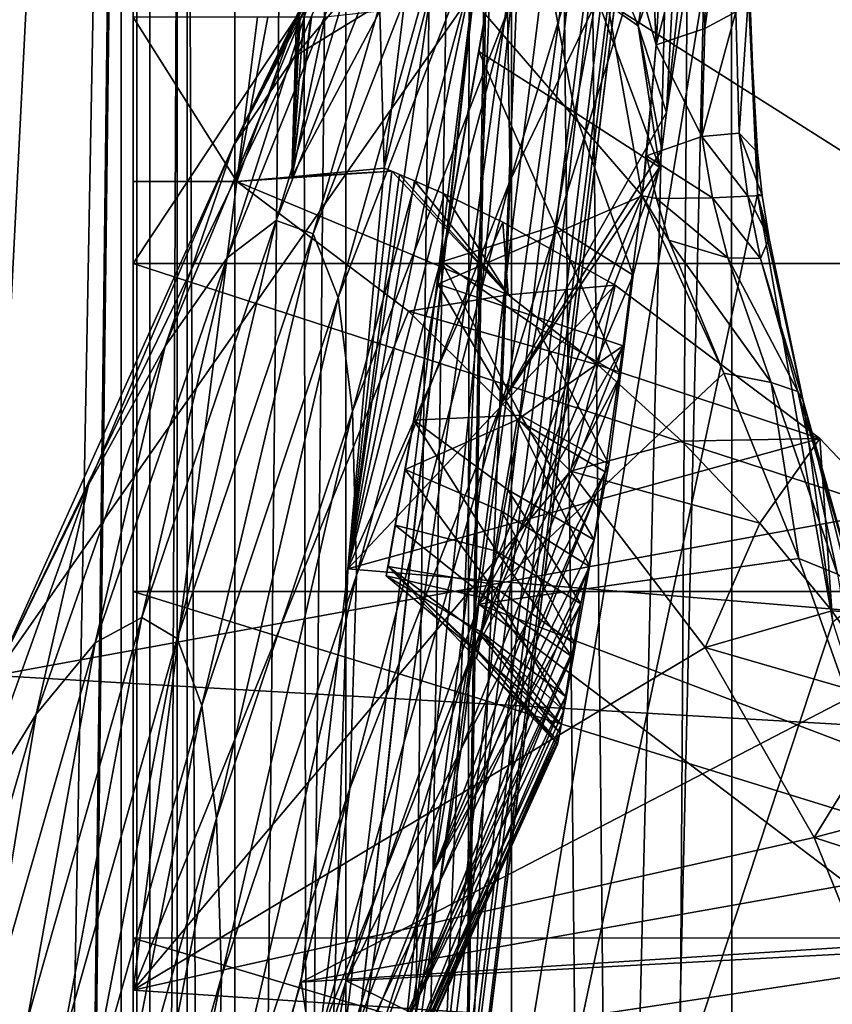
# Model space of a CAD drawing. Header units: metres. Extents: x 0 to 804, y -808 to 0.
# Tile 64 of 122: x 45 to 94, y -269 to -209. Entities that reach past the tile are written whole.
import ezdxf

# ---------------------------------------------------------------- set-up
doc = ezdxf.new("R2010")
doc.units = ezdxf.units.M

msp = doc.modelspace()

# ---------------------------------------------------------------- linework, layer by layer
at = {"layer": 'None'}
for points in [[(39.089863, -741.85022, 163.059998), (41.507324, -60.00708, 163.059998), (51.506599, -78.007202, 163.059998)], [(43.50724, -741.007568, 2063.060059), (51.507202, -88.189682, 2063.060059), (41.507324, -60.00708, 2063.060059)], [(43.50724, -741.007568, 163.059998), (39.089863, -741.85022, 163.059998), (51.506599, -78.007202, 163.059998)], [(43.50724, -741.007568, 163.059998), (51.506599, -78.007202, 163.059998), (51.506599, -731.007568, 163.059998)], [(51.505123, -358.106781, 192.135345), (51.505981, -382.757782, 189.286346), (51.506599, -78.007202, 163.059998)], [(51.506599, -78.007202, 163.059998), (51.505402, -333.866058, 196.842499), (51.505123, -358.106781, 192.135345)], [(51.506908, -310.210724, 203.288986), (51.505402, -333.866058, 196.842499), (51.506599, -78.007202, 163.059998)], [(51.505981, -382.757782, 189.286346), (51.506599, -407.620209, 188.338043), (51.506599, -78.007202, 163.059998)], [(51.506599, -78.007202, 163.059998), (51.506599, -407.620209, 188.338043), (51.506599, -731.007568, 163.059998)], [(51.506599, -169.329437, 227.450195), (51.508282, -265.193634, 221.058258), (51.506599, -78.007202, 163.059998)], [(51.506599, -78.007202, 163.059998), (51.508282, -265.193634, 221.058258), (51.508282, -287.269989, 211.371628)], [(51.508282, -287.269989, 211.371628), (51.506908, -310.210724, 203.288986), (51.506599, -78.007202, 163.059998)], [(51.507271, -731.007568, 2063.060059), (51.507202, -88.189682, 2063.060059), (43.50724, -741.007568, 2063.060059)], [(51.507271, -731.007568, 2063.060059), (51.507236, -417.552612, 2040.109741), (51.507202, -88.189682, 2063.060059)], [(51.507236, -417.552612, 2040.109741), (51.507233, -367.649658, 2038.852661), (51.507202, -88.189682, 2063.060059)], [(51.507202, -88.189682, 2063.060059), (51.507233, -367.649658, 2038.852661), (51.507225, -317.873322, 2035.084595)], [(51.507225, -317.873322, 2035.084595), (51.507221, -268.349792, 2028.815063), (51.507202, -88.189682, 2063.060059)], [(51.507221, -268.349792, 2028.815063), (51.50721, -156.134491, 2038.729858), (51.507202, -88.189682, 2063.060059)], [(66.893852, -243.169403, 1360.984985), (93.371384, -93.007881, 1378.281372), (66.995842, -242.591003, 1401.687378)], [(66.893852, -243.169403, 1360.984985), (67.437752, -240.084793, 1320.387573), (93.371384, -93.007881, 1378.281372)], [(93.371384, -93.007881, 1378.281372), (93.371384, -93.007866, 1378.69873), (66.995842, -242.591003, 1401.687378)], [(66.995842, -242.591003, 1401.687378), (93.371384, -93.007866, 1378.69873), (93.371368, -93.007942, 1378.838257)], [(93.371368, -93.007942, 1378.838257), (93.112366, -94.476799, 1432.741333), (66.995842, -242.591003, 1401.687378)], [(67.437752, -240.084793, 1320.387573), (93.134033, -94.353958, 1274.797363), (93.371384, -93.007881, 1378.281372)], [(93.112366, -94.476799, 1432.741333), (68.033157, -236.708069, 1441.944824), (66.995842, -242.591003, 1401.687378)], [(67.437752, -240.084793, 1320.387573), (68.56208, -233.708405, 1280.187622), (93.134033, -94.353958, 1274.797363)], [(70.018562, -225.448303, 1481.00415), (68.033157, -236.708069, 1441.944824), (93.112366, -94.476799, 1432.741333)], [(68.56208, -233.708405, 1280.187622), (70.258316, -224.088562, 1240.658447), (93.134033, -94.353958, 1274.797363)], [(92.341515, -98.848557, 1486.481934), (70.018562, -225.448303, 1481.00415), (93.112366, -94.476799, 1432.741333)], [(93.134033, -94.353958, 1274.797363), (70.258316, -224.088562, 1240.658447), (72.514275, -211.294418, 1202.068481)], [(93.134033, -94.353958, 1274.797363), (72.514275, -211.294418, 1202.068481), (92.424713, -98.376686, 1171.384888)], [(72.514275, -211.294418, 1202.068481), (74.989449, -197.256989, 1163.918213), (92.424713, -98.376686, 1171.384888)], [(72.912651, -209.03511, 1518.133545), (70.018562, -225.448303, 1481.00415), (92.341515, -98.848557, 1486.481934)], [(65.588158, -332.185455, 1606.41626), (88.442108, -193.731522, 1606.41626), (91.619003, -120.181267, 1606.41626)], [(65.588158, -332.185455, 1606.41626), (91.619003, -120.181267, 1606.41626), (65.589615, -332.173615, 1607.047974)], [(91.619003, -120.181267, 1606.41626), (91.638725, -120.020622, 1609.41626), (65.589615, -332.173615, 1607.047974)], [(65.589615, -332.173615, 1607.047974), (91.638725, -120.020622, 1609.41626), (65.802643, -330.438629, 1649.721802)], [(91.638725, -120.020622, 1609.41626), (89.9916, -133.435364, 1660.02124), (65.802643, -330.438629, 1649.721802)], [(65.802643, -330.438629, 1649.721802), (89.9916, -133.435364, 1660.02124), (66.240631, -326.871552, 1692.280273)], [(89.9916, -133.435364, 1660.02124), (88.020485, -149.486023, 1709.869995), (66.240631, -326.871552, 1692.280273)], [(66.240631, -326.871552, 1692.280273), (88.020485, -149.486023, 1709.869995), (66.87394, -321.490814, 1734.645386)], [(88.020485, -149.486023, 1709.869995), (85.449883, -167.974457, 1758.817749), (66.87394, -321.490814, 1734.645386)], [(51.50721, -156.134491, 2038.729858), (51.507221, -268.349792, 2028.815063), (51.507214, -183.281509, 2030.862671)], [(76.656853, -187.800674, 1552.650757), (81.177628, -162.162094, 1583.934082), (83.298943, -210.89856, 1524.911987)], [(83.298943, -210.89856, 1524.911987), (81.177628, -162.162094, 1583.934082), (83.861374, -200.800522, 1540.960815)], [(66.87394, -321.490814, 1734.645386), (85.449883, -167.974457, 1758.817749), (67.091286, -314.305573, 1776.745361)], [(85.449883, -167.974457, 1758.817749), (83.794205, -176.746902, 1783.432007), (67.091286, -314.305573, 1776.745361)], [(51.508282, -265.193634, 221.058258), (51.506599, -169.329437, 227.450195), (51.507271, -244.126831, 232.317459)], [(51.506599, -169.329437, 227.450195), (51.506599, -200.155106, 236.88147), (51.507271, -244.126831, 232.317459)], [(98.782684, -196.598618, 446.695862), (92.660332, -175.968719, 506.736481), (135.271118, -211.30545, 537.415222)], [(135.271118, -211.30545, 537.415222), (92.660332, -175.968719, 506.736481), (143.100128, -195.272568, 628.134583)], [(67.091286, -314.305573, 1776.745361), (83.794205, -176.746902, 1783.432007), (81.947868, -184.490448, 1808.370605)], [(51.507221, -268.349792, 2028.815063), (51.507217, -219.204788, 2020.060059), (51.507214, -183.281509, 2030.862671)], [(51.507214, -183.281509, 2030.862671), (51.507217, -219.204788, 2020.060059), (51.507214, -209.205276, 2020.060059)], [(67.091286, -314.305573, 1776.745361), (81.947868, -184.490448, 1808.370605), (66.658005, -305.329468, 1818.498657)], [(81.947868, -184.490448, 1808.370605), (79.902351, -191.193146, 1833.586426), (66.658005, -305.329468, 1818.498657)], [(84.806313, -184.873505, 1035.872437), (74.428688, -219.134003, 1089.242188), (74.266136, -208.856537, 1036.555664)], [(84.806313, -184.873505, 1035.872437), (84.84919, -197.527725, 1097.441528), (74.428688, -219.134003, 1089.242188)], [(82.44162, -220.062042, 1508.05957), (72.912651, -209.03511, 1518.133545), (76.656853, -187.800674, 1552.650757)], [(82.44162, -220.062042, 1508.05957), (76.656853, -187.800674, 1552.650757), (83.298943, -210.89856, 1524.911987)], [(57.596497, -217.019394, 716.283508), (68.429024, -195.064423, 724.24469), (71.434074, -188.564209, 754.854004)], [(62.496574, -207.299301, 769.207214), (57.596497, -217.019394, 716.283508), (71.434074, -188.564209, 754.854004)], [(66.658005, -305.329468, 1818.498657), (79.902351, -191.193146, 1833.586426), (65.596977, -294.581665, 1859.820068)], [(79.902351, -191.193146, 1833.586426), (77.650642, -196.846008, 1859.035034), (65.596977, -294.581665, 1859.820068)], [(65.588158, -332.185455, 1606.41626), (89.453751, -219.961105, 1606.41626), (88.442108, -193.731522, 1606.41626)], [(88.442108, -193.731522, 1606.41626), (89.453751, -219.961105, 1606.41626), (88.90834, -207.875275, 1585.888062)], [(65.066055, -202.750534, 693.93811), (68.429024, -195.064423, 724.24469), (57.596497, -217.019394, 716.283508)], [(171.511398, -225.731796, 664.00946), (142.532959, -194.695984, 664.00946), (75.496353, -202.912231, 664.00946)], [(80.181259, -204.686691, 1158.012695), (82.20723, -209.745316, 1157.915161), (84.595207, -194.738037, 1110.652344)], [(82.20723, -209.745316, 1157.915161), (86.866287, -196.024536, 1097.97937), (84.595207, -194.738037, 1110.652344)], [(83.923912, -215.004135, 1157.817627), (86.866287, -196.024536, 1097.97937), (82.20723, -209.745316, 1157.915161)], [(86.866287, -196.024536, 1097.97937), (83.923912, -215.004135, 1157.817627), (85.893806, -197.009552, 1097.716187)], [(65.596977, -294.581665, 1859.820068), (77.650642, -196.846008, 1859.035034), (75.187645, -201.441833, 1884.67041)], [(78.355568, -215.007629, 1188.097046), (74.989449, -197.256989, 1163.918213), (72.514275, -211.294418, 1202.068481)], [(79.674728, -207.961182, 1167.499878), (74.989449, -197.256989, 1163.918213), (78.355568, -215.007629, 1188.097046)], [(83.923912, -215.004135, 1157.817627), (84.84919, -197.527725, 1097.441528), (85.893806, -197.009552, 1097.716187)], [(88.147026, -208.888901, 1565.434814), (86.264023, -209.898026, 1545.105103), (88.024101, -197.310074, 1573.500122)], [(86.264023, -209.898026, 1545.105103), (86.374382, -199.064407, 1557.174072), (88.024101, -197.310074, 1573.500122)], [(60.20187, -221.572083, 876.056763), (69.554779, -197.900238, 876.183228), (62.436012, -222.373871, 929.632813)], [(69.554779, -197.900238, 876.183228), (60.20187, -221.572083, 876.056763), (66.455032, -200.924866, 822.575073)], [(69.554779, -197.900238, 876.183228), (71.860504, -198.221542, 929.841309), (62.436012, -222.373871, 929.632813)], [(84.84919, -197.527725, 1097.441528), (73.903755, -232.675598, 1141.239258), (74.428688, -219.134003, 1089.242188)], [(84.84919, -197.527725, 1097.441528), (83.923912, -215.004135, 1157.817627), (73.903755, -232.675598, 1141.239258)], [(65.066055, -202.750534, 693.93811), (61.310822, -211.595795, 664.00946), (72.201065, -198.658661, 694.067322)], [(72.201065, -198.658661, 694.067322), (61.310822, -211.595795, 664.00946), (75.496353, -202.912231, 664.00946)], [(62.436012, -222.373871, 929.632813), (71.860504, -198.221542, 929.841309), (63.969749, -226.242844, 983.081238)], [(71.860504, -198.221542, 929.841309), (73.416084, -201.878433, 983.360657), (63.969749, -226.242844, 983.081238)], [(86.264023, -209.898026, 1545.105103), (83.298943, -210.89856, 1524.911987), (86.374382, -199.064407, 1557.174072)], [(83.298943, -210.89856, 1524.911987), (83.861374, -200.800522, 1540.960815), (86.374382, -199.064407, 1557.174072)], [(51.506596, -224.175262, 245.077026), (67.432762, -200.144211, 236.877655), (105.361656, -224.175262, 245.077026)], [(51.506596, -224.175262, 245.077026), (51.506599, -200.155106, 236.88147), (67.432762, -200.144211, 236.877655)], [(51.507271, -244.126831, 232.317459), (51.506599, -200.155106, 236.88147), (51.506596, -224.175262, 245.077026)], [(67.432762, -200.144211, 236.877655), (96.377472, -200.144211, 236.877655), (105.361656, -224.175262, 245.077026)], [(60.20187, -221.572083, 876.056763), (57.226288, -223.846481, 822.526367), (66.455032, -200.924866, 822.575073)], [(57.226288, -223.846481, 822.526367), (62.496574, -207.299301, 769.207214), (66.455032, -200.924866, 822.575073)], [(65.596977, -294.581665, 1859.820068), (75.187645, -201.441833, 1884.67041), (63.936443, -282.08609, 1900.627319)], [(75.187645, -201.441833, 1884.67041), (72.510078, -204.975632, 1910.446533), (63.936443, -282.08609, 1900.627319)], [(63.969749, -226.242844, 983.081238), (73.416084, -201.878433, 983.360657), (64.844826, -233.166077, 1036.231567)], [(73.416084, -201.878433, 983.360657), (74.266136, -208.856537, 1036.555664), (64.844826, -233.166077, 1036.231567)], [(61.310822, -211.595795, 664.00946), (65.066055, -202.750534, 693.93811), (57.596497, -217.019394, 716.283508)], [(43.095512, -249.220764, 664.00946), (171.511398, -225.731796, 664.00946), (75.496353, -202.912231, 664.00946)], [(75.496353, -202.912231, 664.00946), (61.310822, -211.595795, 664.00946), (43.095512, -249.220764, 664.00946)], [(64.561119, -242.739517, 1943.173096), (63.426193, -278.657776, 1910.839966), (72.467628, -205.021225, 1910.839966)], [(72.467628, -205.021225, 1910.839966), (63.426193, -278.657776, 1910.839966), (63.936443, -282.08609, 1900.627319)], [(63.936443, -282.08609, 1900.627319), (72.510078, -204.975632, 1910.446533), (72.467628, -205.021225, 1910.839966)], [(69.616592, -207.444504, 1936.317261), (64.561119, -242.739517, 1943.173096), (72.467628, -205.021225, 1910.839966)], [(79.674728, -207.961182, 1167.499878), (82.20723, -209.745316, 1157.915161), (80.181259, -204.686691, 1158.012695)], [(57.596497, -217.019394, 716.283508), (62.496574, -207.299301, 769.207214), (53.448792, -229.199814, 769.21637)], [(53.448792, -229.199814, 769.21637), (62.496574, -207.299301, 769.207214), (57.226288, -223.846481, 822.526367)], [(66.756584, -218.394211, 1950.07019), (64.561119, -242.739517, 1943.173096), (69.616592, -207.444504, 1936.317261)], [(67.99334, -208.321899, 1950.07019), (66.756584, -218.394211, 1950.07019), (69.616592, -207.444504, 1936.317261)], [(83.49968, -218.31987, 1167.325073), (79.674728, -207.961182, 1167.499878), (78.355568, -215.007629, 1188.097046)], [(82.20723, -209.745316, 1157.915161), (79.674728, -207.961182, 1167.499878), (83.49968, -218.31987, 1167.325073)], [(88.353271, -216.264404, 1559.351685), (88.147026, -208.888901, 1565.434814), (88.90834, -207.875275, 1585.888062)], [(88.90834, -207.875275, 1585.888062), (89.465546, -217.444077, 1582.764526), (88.353271, -216.264404, 1559.351685)], [(89.453751, -219.961105, 1606.41626), (89.465546, -217.444077, 1582.764526), (88.90834, -207.875275, 1585.888062)], [(67.99334, -208.321899, 1950.07019), (66.505707, -208.848373, 1962.252686), (66.756584, -218.394211, 1950.07019)], [(51.507217, -219.204788, 2020.060059), (57.803432, -219.204773, 2018.949707), (51.507214, -209.205276, 2020.060059)], [(57.803432, -219.204773, 2018.949707), (59.059826, -209.205276, 2018.728271), (51.507214, -209.205276, 2020.060059)], [(57.803432, -219.204773, 2018.949707), (61.440094, -209.204407, 2001.088501), (59.689796, -209.20462, 2014.060059)], [(57.803432, -219.204773, 2018.949707), (61.149609, -218.91597, 1994.413574), (61.440094, -209.204407, 2001.088501)], [(59.059826, -209.205276, 2018.728271), (57.803432, -219.204773, 2018.949707), (59.689796, -209.20462, 2014.060059)], [(66.505707, -208.848373, 1962.252686), (61.149609, -218.91597, 1994.413574), (66.756584, -218.394211, 1950.07019)], [(66.505707, -208.848373, 1962.252686), (63.180134, -209.203964, 1988.186523), (61.149609, -218.91597, 1994.413574)], [(63.180134, -209.203964, 1988.186523), (62.340824, -209.204315, 1994.41333), (61.149609, -218.91597, 1994.413574)], [(62.340824, -209.204315, 1994.41333), (62.306133, -209.204315, 1994.670166), (61.149609, -218.91597, 1994.413574)], [(62.306133, -209.204315, 1994.670166), (61.868698, -209.204361, 1997.912109), (61.149609, -218.91597, 1994.413574)], [(61.149609, -218.91597, 1994.413574), (61.868698, -209.204361, 1997.912109), (61.648979, -209.204391, 1999.540405)], [(61.648979, -209.204391, 1999.540405), (61.605026, -209.204391, 1999.866211), (61.149609, -218.91597, 1994.413574)], [(61.605026, -209.204391, 1999.866211), (61.549706, -209.204407, 2000.276123), (61.149609, -218.91597, 1994.413574)], [(61.149609, -218.91597, 1994.413574), (61.549706, -209.204407, 2000.276123), (61.440094, -209.204407, 2001.088501)], [(64.844826, -233.166077, 1036.231567), (74.266136, -208.856537, 1036.555664), (65.07814, -243.123444, 1088.914551)], [(74.266136, -208.856537, 1036.555664), (74.428688, -219.134003, 1089.242188), (65.07814, -243.123444, 1088.914551)], [(70.018562, -225.448303, 1481.00415), (72.912651, -209.03511, 1518.133545), (82.44162, -220.062042, 1508.05957)], [(88.353271, -216.264404, 1559.351685), (86.069908, -216.462967, 1536.069214), (88.147026, -208.888901, 1565.434814)], [(86.069908, -216.462967, 1536.069214), (86.264023, -209.898026, 1545.105103), (88.147026, -208.888901, 1565.434814)], [(83.648056, -217.275864, 1164.328613), (82.20723, -209.745316, 1157.915161), (83.49968, -218.31987, 1167.325073)], [(83.648056, -217.275864, 1164.328613), (83.923912, -215.004135, 1157.817627), (82.20723, -209.745316, 1157.915161)], [(83.298943, -210.89856, 1524.911987), (86.264023, -209.898026, 1545.105103), (86.069908, -216.462967, 1536.069214)], [(83.298943, -210.89856, 1524.911987), (82.708832, -217.649597, 1512.758423), (82.44162, -220.062042, 1508.05957)], [(82.708832, -217.649597, 1512.758423), (83.298943, -210.89856, 1524.911987), (86.069908, -216.462967, 1536.069214)], [(61.310822, -211.595795, 664.00946), (57.596497, -217.019394, 716.283508), (43.095512, -249.220764, 664.00946)], [(72.514275, -211.294418, 1202.068481), (70.258316, -224.088562, 1240.658447), (77.158463, -221.886261, 1208.741089)], [(78.355568, -215.007629, 1188.097046), (72.514275, -211.294418, 1202.068481), (77.158463, -221.886261, 1208.741089)], [(83.923912, -215.004135, 1157.817627), (83.648056, -217.275864, 1164.328613), (73.903755, -232.675598, 1141.239258)], [(81.909363, -224.884995, 1188.130005), (78.355568, -215.007629, 1188.097046), (77.158463, -221.886261, 1208.741089)], [(81.909363, -224.884995, 1188.130005), (83.49968, -218.31987, 1167.325073), (78.355568, -215.007629, 1188.097046)], [(82.708832, -217.649597, 1512.758423), (86.069908, -216.462967, 1536.069214), (86.731239, -220.185013, 1535.693115)], [(86.069908, -216.462967, 1536.069214), (88.353271, -216.264404, 1559.351685), (88.868942, -220.100128, 1559.237549)], [(86.731239, -220.185013, 1535.693115), (86.069908, -216.462967, 1536.069214), (88.868942, -220.100128, 1559.237549)], [(88.868942, -220.100128, 1559.237549), (88.353271, -216.264404, 1559.351685), (89.753471, -220.061234, 1582.847168)], [(88.353271, -216.264404, 1559.351685), (89.465546, -217.444077, 1582.764526), (89.753471, -220.061234, 1582.847168)], [(57.596497, -217.019394, 716.283508), (48.791904, -237.627228, 716.314453), (43.095512, -249.220764, 664.00946)], [(48.791904, -237.627228, 716.314453), (57.596497, -217.019394, 716.283508), (53.448792, -229.199814, 769.21637)], [(73.903755, -232.675598, 1141.239258), (83.648056, -217.275864, 1164.328613), (83.49968, -218.31987, 1167.325073)], [(82.708832, -217.649597, 1512.758423), (83.322945, -220.230438, 1512.314087), (82.44162, -220.062042, 1508.05957)], [(83.322945, -220.230438, 1512.314087), (82.708832, -217.649597, 1512.758423), (86.731239, -220.185013, 1535.693115)], [(89.465546, -217.444077, 1582.764526), (89.453751, -219.961105, 1606.41626), (89.753471, -220.061234, 1582.847168)], [(67.227631, -218.581863, 1950.203735), (66.756584, -218.394211, 1950.07019), (61.149609, -218.91597, 1994.413574)], [(66.756584, -218.394211, 1950.07019), (67.227631, -218.581863, 1950.203735), (64.561119, -242.739517, 1943.173096)], [(73.903755, -232.675598, 1141.239258), (83.49968, -218.31987, 1167.325073), (71.850014, -248.547165, 1192.601929)], [(83.49968, -218.31987, 1167.325073), (81.909363, -224.884995, 1188.130005), (71.850014, -248.547165, 1192.601929)], [(74.296074, -226.079712, 1986.368774), (67.227631, -218.581863, 1950.203735), (57.803432, -219.204773, 2018.949707)], [(57.803432, -219.204773, 2018.949707), (67.227631, -218.581863, 1950.203735), (61.149609, -218.91597, 1994.413574)], [(67.227631, -218.581863, 1950.203735), (67.687256, -218.770996, 1950.319824), (64.561119, -242.739517, 1943.173096)], [(64.561119, -242.739517, 1943.173096), (67.687256, -218.770996, 1950.319824), (68.601097, -219.156403, 1950.563843)], [(74.296074, -226.079712, 1986.368774), (67.687256, -218.770996, 1950.319824), (67.227631, -218.581863, 1950.203735)], [(68.601097, -219.156403, 1950.563843), (67.687256, -218.770996, 1950.319824), (74.296074, -226.079712, 1986.368774)], [(51.507221, -268.349792, 2028.815063), (57.803432, -219.204773, 2018.949707), (51.507217, -219.204788, 2020.060059)], [(68.251617, -227.07608, 2018.682007), (57.803432, -219.204773, 2018.949707), (51.507221, -268.349792, 2028.815063)], [(68.251617, -227.07608, 2018.682007), (74.296074, -226.079712, 1986.368774), (57.803432, -219.204773, 2018.949707)], [(68.601097, -219.156403, 1950.563843), (70.413185, -219.955063, 1951.065674), (64.561119, -242.739517, 1943.173096)], [(74.428688, -219.134003, 1089.242188), (64.669792, -256.082184, 1140.964233), (65.07814, -243.123444, 1088.914551)], [(74.428688, -219.134003, 1089.242188), (73.903755, -232.675598, 1141.239258), (64.669792, -256.082184, 1140.964233)], [(70.413185, -219.955063, 1951.065674), (68.601097, -219.156403, 1950.563843), (74.296074, -226.079712, 1986.368774)], [(70.413185, -219.955063, 1951.065674), (73.97213, -221.662735, 1952.121338), (64.561119, -242.739517, 1943.173096)], [(94.044266, -245.970322, 1606.41626), (89.453751, -219.961105, 1606.41626), (65.588158, -332.185455, 1606.41626)], [(81.300697, -229.191925, 1488.208252), (70.018562, -225.448303, 1481.00415), (82.44162, -220.062042, 1508.05957)], [(74.296074, -226.079712, 1986.368774), (73.97213, -221.662735, 1952.121338), (70.413185, -219.955063, 1951.065674)], [(81.300697, -229.191925, 1488.208252), (82.44162, -220.062042, 1508.05957), (72.519096, -244.888733, 1505.298828)], [(82.44162, -220.062042, 1508.05957), (87.409622, -230.839325, 1515.075562), (72.519096, -244.888733, 1505.298828)], [(82.44162, -220.062042, 1508.05957), (84.073883, -222.770584, 1511.846069), (87.409622, -230.839325, 1515.075562)], [(83.322945, -220.230438, 1512.314087), (84.073883, -222.770584, 1511.846069), (82.44162, -220.062042, 1508.05957)], [(86.731239, -220.185013, 1535.693115), (87.650604, -223.84317, 1535.091309), (83.322945, -220.230438, 1512.314087)], [(88.868942, -220.100128, 1559.237549), (89.651001, -223.885117, 1558.630615), (86.731239, -220.185013, 1535.693115)], [(89.651001, -223.885117, 1558.630615), (87.650604, -223.84317, 1535.091309), (86.731239, -220.185013, 1535.693115)], [(89.753471, -220.061234, 1582.847168), (90.173065, -222.659012, 1582.424683), (88.868942, -220.100128, 1559.237549)], [(90.173065, -222.659012, 1582.424683), (89.651001, -223.885117, 1558.630615), (88.868942, -220.100128, 1559.237549)], [(89.453751, -219.961105, 1606.41626), (90.173065, -222.659012, 1582.424683), (89.753471, -220.061234, 1582.847168)], [(90.173065, -222.659012, 1582.424683), (89.453751, -219.961105, 1606.41626), (92.245659, -232.528229, 1583.521118)], [(92.245659, -232.528229, 1583.521118), (89.453751, -219.961105, 1606.41626), (94.044266, -245.970322, 1606.41626)], [(87.650604, -223.84317, 1535.091309), (84.073883, -222.770584, 1511.846069), (83.322945, -220.230438, 1512.314087)], [(54.181488, -246.97171, 929.424438), (52.029537, -245.698456, 875.93042), (60.20187, -221.572083, 876.056763)], [(52.029537, -245.698456, 875.93042), (57.226288, -223.846481, 822.526367), (60.20187, -221.572083, 876.056763)], [(62.436012, -222.373871, 929.632813), (54.181488, -246.97171, 929.424438), (60.20187, -221.572083, 876.056763)], [(64.561119, -242.739517, 1943.173096), (73.97213, -221.662735, 1952.121338), (80.809479, -225.50824, 1954.413086)], [(77.158463, -221.886261, 1208.741089), (70.258316, -224.088562, 1240.658447), (76.030357, -228.037811, 1229.618042)], [(80.809479, -225.50824, 1954.413086), (73.97213, -221.662735, 1952.121338), (74.296074, -226.079712, 1986.368774)], [(81.139404, -230.978821, 1209.12207), (77.158463, -221.886261, 1208.741089), (76.030357, -228.037811, 1229.618042)], [(81.139404, -230.978821, 1209.12207), (81.909363, -224.884995, 1188.130005), (77.158463, -221.886261, 1208.741089)], [(55.682781, -251.043869, 982.801941), (54.181488, -246.97171, 929.424438), (62.436012, -222.373871, 929.632813)], [(63.969749, -226.242844, 983.081238), (55.682781, -251.043869, 982.801941), (62.436012, -222.373871, 929.632813)], [(84.073883, -222.770584, 1511.846069), (90.294983, -231.406326, 1537.781006), (87.409622, -230.839325, 1515.075562)], [(84.073883, -222.770584, 1511.846069), (87.650604, -223.84317, 1535.091309), (90.294983, -231.406326, 1537.781006)], [(89.651001, -223.885117, 1558.630615), (90.173065, -222.659012, 1582.424683), (92.245659, -232.528229, 1583.521118)], [(49.188732, -247.23175, 822.477722), (57.226288, -223.846481, 822.526367), (52.029537, -245.698456, 875.93042)], [(57.226288, -223.846481, 822.526367), (49.188732, -247.23175, 822.477722), (53.448792, -229.199814, 769.21637)], [(51.507271, -244.126831, 232.317459), (51.506596, -224.175262, 245.077026), (112.779182, -244.125656, 232.306519)], [(51.506596, -224.175262, 245.077026), (105.361656, -224.175262, 245.077026), (112.779182, -244.125656, 232.306519)], [(70.258316, -224.088562, 1240.658447), (68.56208, -233.708405, 1280.187622), (75.059616, -233.394073, 1250.724365)], [(70.258316, -224.088562, 1240.658447), (75.059616, -233.394073, 1250.724365), (76.030357, -228.037811, 1229.618042)], [(87.650604, -223.84317, 1535.091309), (91.907616, -231.969482, 1560.619507), (90.294983, -231.406326, 1537.781006)], [(87.650604, -223.84317, 1535.091309), (89.651001, -223.885117, 1558.630615), (91.907616, -231.969482, 1560.619507)], [(89.651001, -223.885117, 1558.630615), (92.245659, -232.528229, 1583.521118), (91.907616, -231.969482, 1560.619507)], [(71.850014, -248.547165, 1192.601929), (81.909363, -224.884995, 1188.130005), (81.139404, -230.978821, 1209.12207)], [(64.561119, -242.739517, 1943.173096), (80.809479, -225.50824, 1954.413086), (93.247452, -234.809601, 1959.491455)], [(68.033157, -236.708069, 1441.944824), (70.018562, -225.448303, 1481.00415), (74.839333, -233.690399, 1466.050537)], [(70.018562, -225.448303, 1481.00415), (81.300697, -229.191925, 1488.208252), (74.839333, -233.690399, 1466.050537)], [(79.748108, -230.340393, 1987.492798), (80.809479, -225.50824, 1954.413086), (74.296074, -226.079712, 1986.368774)], [(93.247452, -234.809601, 1959.491455), (80.809479, -225.50824, 1954.413086), (79.748108, -230.340393, 1987.492798)], [(198.765137, -258.214661, 664.00946), (171.511398, -225.731796, 664.00946), (43.095512, -249.220764, 664.00946)], [(79.748108, -230.340393, 1987.492798), (74.296074, -226.079712, 1986.368774), (68.251617, -227.07608, 2018.682007)], [(56.572258, -257.903412, 1035.907471), (55.682781, -251.043869, 982.801941), (63.969749, -226.242844, 983.081238)], [(64.844826, -233.166077, 1036.231567), (56.572258, -257.903412, 1035.907471), (63.969749, -226.242844, 983.081238)], [(78.085953, -236.810944, 2018.803833), (68.251617, -227.07608, 2018.682007), (51.507221, -268.349792, 2028.815063)], [(78.085953, -236.810944, 2018.803833), (79.748108, -230.340393, 1987.492798), (68.251617, -227.07608, 2018.682007)], [(76.030357, -228.037811, 1229.618042), (75.059616, -233.394073, 1250.724365), (80.432343, -236.375198, 1230.303467)], [(80.432343, -236.375198, 1230.303467), (81.139404, -230.978821, 1209.12207), (76.030357, -228.037811, 1229.618042)], [(49.188732, -247.23175, 822.477722), (45.602821, -251.573227, 769.225525), (53.448792, -229.199814, 769.21637)], [(53.448792, -229.199814, 769.21637), (45.602821, -251.573227, 769.225525), (48.791904, -237.627228, 716.314453)], [(80.20636, -236.835602, 1467.710205), (81.300697, -229.191925, 1488.208252), (71.437294, -253.684586, 1483.155029)], [(71.437294, -253.684586, 1483.155029), (81.300697, -229.191925, 1488.208252), (72.519096, -244.888733, 1505.298828)], [(74.839333, -233.690399, 1466.050537), (81.300697, -229.191925, 1488.208252), (80.20636, -236.835602, 1467.710205)], [(84.860474, -234.980148, 1988.721313), (79.748108, -230.340393, 1987.492798), (78.085953, -236.810944, 2018.803833)], [(84.860474, -234.980148, 1988.721313), (93.247452, -234.809601, 1959.491455), (79.748108, -230.340393, 1987.492798)], [(71.850014, -248.547165, 1192.601929), (81.139404, -230.978821, 1209.12207), (69.760773, -261.132843, 1244.80603)], [(81.139404, -230.978821, 1209.12207), (80.432343, -236.375198, 1230.303467), (69.760773, -261.132843, 1244.80603)], [(87.409622, -230.839325, 1515.075562), (91.974648, -242.111725, 1521.376221), (72.519096, -244.888733, 1505.298828)], [(87.409622, -230.839325, 1515.075562), (90.294983, -231.406326, 1537.781006), (91.974648, -242.111725, 1521.376221)], [(90.294983, -231.406326, 1537.781006), (94.333069, -243.063034, 1542.509399), (91.974648, -242.111725, 1521.376221)], [(90.294983, -231.406326, 1537.781006), (91.907616, -231.969482, 1560.619507), (94.333069, -243.063034, 1542.509399)], [(91.907616, -231.969482, 1560.619507), (95.460213, -244.005234, 1563.772217), (94.333069, -243.063034, 1542.509399)], [(91.907616, -231.969482, 1560.619507), (92.245659, -232.528229, 1583.521118), (95.460213, -244.005234, 1563.772217)], [(73.903755, -232.675598, 1141.239258), (62.834412, -271.170074, 1192.432861), (64.669792, -256.082184, 1140.964233)], [(71.850014, -248.547165, 1192.601929), (62.834412, -271.170074, 1192.432861), (73.903755, -232.675598, 1141.239258)], [(92.245659, -232.528229, 1583.521118), (95.354286, -244.937805, 1585.096924), (95.460213, -244.005234, 1563.772217)], [(94.044266, -245.970322, 1606.41626), (95.354286, -244.937805, 1585.096924), (92.245659, -232.528229, 1583.521118)], [(56.8657, -267.531952, 1088.587036), (56.572258, -257.903412, 1035.907471), (64.844826, -233.166077, 1036.231567)], [(65.07814, -243.123444, 1088.914551), (56.8657, -267.531952, 1088.587036), (64.844826, -233.166077, 1036.231567)], [(68.56208, -233.708405, 1280.187622), (67.437752, -240.084793, 1320.387573), (73.590775, -241.664185, 1293.500244)], [(74.839333, -233.690399, 1466.050537), (73.905342, -239.230255, 1444.995361), (68.033157, -236.708069, 1441.944824)], [(68.56208, -233.708405, 1280.187622), (74.277557, -237.944839, 1272.029175), (75.059616, -233.394073, 1250.724365)], [(74.277557, -237.944839, 1272.029175), (68.56208, -233.708405, 1280.187622), (73.590775, -241.664185, 1293.500244)], [(79.247536, -242.59137, 1446.635742), (73.905342, -239.230255, 1444.995361), (74.839333, -233.690399, 1466.050537)], [(75.059616, -233.394073, 1250.724365), (74.277557, -237.944839, 1272.029175), (79.52446, -240.978714, 1251.665527)], [(80.20636, -236.835602, 1467.710205), (79.247536, -242.59137, 1446.635742), (74.839333, -233.690399, 1466.050537)], [(75.059616, -233.394073, 1250.724365), (79.52446, -240.978714, 1251.665527), (80.432343, -236.375198, 1230.303467)], [(103.858482, -246.008194, 1964.7948), (64.561119, -242.739517, 1943.173096), (93.247452, -234.809601, 1959.491455)], [(89.607513, -239.969391, 1990.025879), (84.860474, -234.980148, 1988.721313), (78.085953, -236.810944, 2018.803833)], [(93.247452, -234.809601, 1959.491455), (84.860474, -234.980148, 1988.721313), (89.607513, -239.969391, 1990.025879)], [(93.976852, -245.284286, 1991.380859), (93.247452, -234.809601, 1959.491455), (89.607513, -239.969391, 1990.025879)], [(103.858482, -246.008194, 1964.7948), (93.247452, -234.809601, 1959.491455), (93.976852, -245.284286, 1991.380859)], [(51.507221, -268.349792, 2028.815063), (86.287643, -247.515442, 2019.281982), (78.085953, -236.810944, 2018.803833)], [(68.033157, -236.708069, 1441.944824), (73.151237, -243.627258, 1423.665161), (66.995842, -242.591003, 1401.687378)], [(73.905342, -239.230255, 1444.995361), (73.151237, -243.627258, 1423.665161), (68.033157, -236.708069, 1441.944824)], [(69.760773, -261.132843, 1244.80603), (80.432343, -236.375198, 1230.303467), (79.52446, -240.978714, 1251.665527)], [(79.247536, -242.59137, 1446.635742), (80.20636, -236.835602, 1467.710205), (70.184456, -261.667542, 1457.465698)], [(70.184456, -261.667542, 1457.465698), (80.20636, -236.835602, 1467.710205), (71.437294, -253.684586, 1483.155029)], [(78.085953, -236.810944, 2018.803833), (86.287643, -247.515442, 2019.281982), (89.607513, -239.969391, 1990.025879)], [(43.095512, -249.220764, 664.00946), (48.791904, -237.627228, 716.314453), (41.199768, -258.717316, 716.345398)], [(48.791904, -237.627228, 716.314453), (45.602821, -251.573227, 769.225525), (41.199768, -258.717316, 716.345398)], [(78.725258, -244.867294, 1273.177246), (74.277557, -237.944839, 1272.029175), (73.590775, -241.664185, 1293.500244)], [(74.277557, -237.944839, 1272.029175), (78.725258, -244.867294, 1273.177246), (79.52446, -240.978714, 1251.665527)], [(78.398163, -247.339355, 1425.307007), (73.151237, -243.627258, 1423.665161), (73.905342, -239.230255, 1444.995361)], [(79.247536, -242.59137, 1446.635742), (78.398163, -247.339355, 1425.307007), (73.905342, -239.230255, 1444.995361)], [(67.437752, -240.084793, 1320.387573), (66.893852, -243.169403, 1360.984985), (73.062012, -244.555542, 1315.104248)], [(73.590775, -241.664185, 1293.500244), (67.437752, -240.084793, 1320.387573), (73.062012, -244.555542, 1315.104248)], [(86.287643, -247.515442, 2019.281982), (93.976852, -245.284286, 1991.380859), (89.607513, -239.969391, 1990.025879)], [(79.52446, -240.978714, 1251.665527), (78.725258, -244.867294, 1273.177246), (69.760773, -261.132843, 1244.80603)], [(78.173195, -248.061035, 1294.809082), (73.590775, -241.664185, 1293.500244), (73.062012, -244.555542, 1315.104248)], [(78.173195, -248.061035, 1294.809082), (78.725258, -244.867294, 1273.177246), (73.590775, -241.664185, 1293.500244)], [(72.519096, -244.888733, 1505.298828), (91.974648, -242.111725, 1521.376221), (96.122993, -253.843292, 1526.943604)], [(91.974648, -242.111725, 1521.376221), (94.333069, -243.063034, 1542.509399), (96.122993, -253.843292, 1526.943604)], [(64.561119, -242.739517, 1943.173096), (61.70953, -267.869812, 1940.839966), (63.426193, -278.657776, 1910.839966)], [(61.70953, -267.869812, 1940.839966), (64.561119, -242.739517, 1943.173096), (103.858482, -246.008194, 1964.7948)], [(66.893852, -243.169403, 1360.984985), (66.995842, -242.591003, 1401.687378), (72.457191, -247.831207, 1358.576782)], [(66.995842, -242.591003, 1401.687378), (72.375008, -248.183334, 1380.377197), (72.457191, -247.831207, 1358.576782)], [(73.151237, -243.627258, 1423.665161), (72.61261, -246.751907, 1402.113525), (66.995842, -242.591003, 1401.687378)], [(66.995842, -242.591003, 1401.687378), (72.61261, -246.751907, 1402.113525), (72.448135, -247.723648, 1391.264648)], [(66.995842, -242.591003, 1401.687378), (72.448135, -247.723648, 1391.264648), (72.375008, -248.183334, 1380.377197)], [(78.398163, -247.339355, 1425.307007), (79.247536, -242.59137, 1446.635742), (69.104279, -267.628448, 1431.259033)], [(69.104279, -267.628448, 1431.259033), (79.247536, -242.59137, 1446.635742), (70.184456, -261.667542, 1457.465698)], [(65.07814, -243.123444, 1088.914551), (64.669792, -256.082184, 1140.964233), (56.563263, -279.8992, 1140.689209)], [(56.8657, -267.531952, 1088.587036), (65.07814, -243.123444, 1088.914551), (56.563263, -279.8992, 1140.689209)], [(73.062012, -244.555542, 1315.104248), (66.893852, -243.169403, 1360.984985), (72.695518, -246.613754, 1336.807739)], [(66.893852, -243.169403, 1360.984985), (72.457191, -247.831207, 1358.576782), (72.695518, -246.613754, 1336.807739)], [(51.507271, -244.126831, 232.317459), (112.779182, -244.125656, 232.306519), (119.537735, -265.174286, 221.006577)], [(51.508282, -265.193634, 221.058258), (51.507271, -244.126831, 232.317459), (119.537735, -265.174286, 221.006577)], [(77.681717, -251.346252, 1403.812622), (72.61261, -246.751907, 1402.113525), (73.151237, -243.627258, 1423.665161)], [(78.398163, -247.339355, 1425.307007), (77.681717, -251.346252, 1403.812622), (73.151237, -243.627258, 1423.665161)], [(77.792503, -250.508072, 1316.534058), (73.062012, -244.555542, 1315.104248), (72.695518, -246.613754, 1336.807739)], [(77.792503, -250.508072, 1316.534058), (78.173195, -248.061035, 1294.809082), (73.062012, -244.555542, 1315.104248)], [(72.519096, -244.888733, 1505.298828), (64.461052, -267.784882, 1501.838501), (71.437294, -253.684586, 1483.155029)], [(100.169594, -265.854462, 1531.865479), (64.461052, -267.784882, 1501.838501), (72.519096, -244.888733, 1505.298828)], [(78.725258, -244.867294, 1273.177246), (68.440125, -269.637482, 1297.796265), (69.760773, -261.132843, 1244.80603)], [(78.725258, -244.867294, 1273.177246), (78.173195, -248.061035, 1294.809082), (68.440125, -269.637482, 1297.796265)], [(96.122993, -253.843292, 1526.943604), (100.169594, -265.854462, 1531.865479), (72.519096, -244.888733, 1505.298828)], [(93.976852, -245.284286, 1991.380859), (86.287643, -247.515442, 2019.281982), (97.954865, -250.896927, 1992.760986)], [(97.954865, -250.896927, 1992.760986), (103.858482, -246.008194, 1964.7948), (93.976852, -245.284286, 1991.380859)], [(52.029537, -245.698456, 875.93042), (47.106583, -271.949188, 929.216064), (45.047367, -270.211121, 875.804016)], [(45.047367, -270.211121, 875.804016), (49.188732, -247.23175, 822.477722), (52.029537, -245.698456, 875.93042)], [(47.106583, -271.949188, 929.216064), (52.029537, -245.698456, 875.93042), (54.181488, -246.97171, 929.424438)], [(112.54744, -258.814392, 1969.862793), (61.70953, -267.869812, 1940.839966), (103.858482, -246.008194, 1964.7948)], [(102.015549, -270.656982, 1606.41626), (94.044266, -245.970322, 1606.41626), (65.588158, -332.185455, 1606.41626)], [(48.564888, -276.217896, 982.522644), (47.106583, -271.949188, 929.216064), (54.181488, -246.97171, 929.424438)], [(55.682781, -251.043869, 982.801941), (48.564888, -276.217896, 982.522644), (54.181488, -246.97171, 929.424438)], [(72.61261, -246.751907, 1402.113525), (77.432953, -252.710678, 1392.963013), (72.448135, -247.723648, 1391.264648)], [(72.695518, -246.613754, 1336.807739), (72.457191, -247.831207, 1358.576782), (77.517189, -252.193329, 1338.328979)], [(77.681717, -251.346252, 1403.812622), (77.432953, -252.710678, 1392.963013), (72.61261, -246.751907, 1402.113525)], [(77.517189, -252.193329, 1338.328979), (77.792503, -250.508072, 1316.534058), (72.695518, -246.613754, 1336.807739)], [(42.351902, -271.009979, 822.429077), (49.188732, -247.23175, 822.477722), (45.047367, -270.211121, 875.804016)], [(45.602821, -251.573227, 769.225525), (49.188732, -247.23175, 822.477722), (42.351902, -271.009979, 822.429077)], [(92.900398, -259.074036, 2020.058228), (86.287643, -247.515442, 2019.281982), (51.507221, -268.349792, 2028.815063)], [(68.209251, -272.357849, 1404.821655), (77.681717, -251.346252, 1403.812622), (78.398163, -247.339355, 1425.307007)], [(68.209251, -272.357849, 1404.821655), (78.398163, -247.339355, 1425.307007), (69.104279, -267.628448, 1431.259033)], [(72.448135, -247.723648, 1391.264648), (77.305611, -253.402802, 1382.060303), (72.375008, -248.183334, 1380.377197)], [(72.448135, -247.723648, 1391.264648), (77.432953, -252.710678, 1392.963013), (77.305611, -253.402802, 1382.060303)], [(86.287643, -247.515442, 2019.281982), (92.900398, -259.074036, 2020.058228), (97.954865, -250.896927, 1992.760986)], [(78.173195, -248.061035, 1294.809082), (77.792503, -250.508072, 1316.534058), (68.440125, -269.637482, 1297.796265)], [(72.457191, -247.831207, 1358.576782), (72.375008, -248.183334, 1380.377197), (77.339439, -253.207993, 1360.181763)], [(72.375008, -248.183334, 1380.377197), (77.305611, -253.402802, 1382.060303), (77.339439, -253.207993, 1360.181763)], [(72.457191, -247.831207, 1358.576782), (77.339439, -253.207993, 1360.181763), (77.517189, -252.193329, 1338.328979)], [(62.834412, -271.170074, 1192.432861), (71.850014, -248.547165, 1192.601929), (60.965748, -283.143341, 1244.684326)], [(71.850014, -248.547165, 1192.601929), (69.760773, -261.132843, 1244.80603), (60.965748, -283.143341, 1244.684326)], [(29.769123, -288.846954, 664.00946), (198.765137, -258.214661, 664.00946), (43.095512, -249.220764, 664.00946)], [(68.440125, -269.637482, 1297.796265), (77.792503, -250.508072, 1316.534058), (67.818909, -273.950592, 1351.272095)], [(77.792503, -250.508072, 1316.534058), (77.517189, -252.193329, 1338.328979), (67.818909, -273.950592, 1351.272095)], [(48.564888, -276.217896, 982.522644), (55.682781, -251.043869, 982.801941), (49.458229, -283.007141, 1035.583496)], [(55.682781, -251.043869, 982.801941), (56.572258, -257.903412, 1035.907471), (49.458229, -283.007141, 1035.583496)], [(92.900398, -259.074036, 2020.058228), (101.530922, -256.7789, 1994.1427), (97.954865, -250.896927, 1992.760986)], [(41.199768, -258.717316, 716.345398), (45.602821, -251.573227, 769.225525), (38.968174, -274.346344, 769.234619)], [(45.602821, -251.573227, 769.225525), (42.351902, -271.009979, 822.429077), (38.968174, -274.346344, 769.234619)], [(77.432953, -252.710678, 1392.963013), (77.681717, -251.346252, 1403.812622), (68.209251, -272.357849, 1404.821655)], [(67.818909, -273.950592, 1351.272095), (77.517189, -252.193329, 1338.328979), (77.339439, -253.207993, 1360.181763)], [(67.765442, -274.529907, 1378.093018), (77.305611, -253.402802, 1382.060303), (77.432953, -252.710678, 1392.963013)], [(67.765442, -274.529907, 1378.093018), (77.432953, -252.710678, 1392.963013), (68.209251, -272.357849, 1404.821655)], [(64.461052, -267.784882, 1501.838501), (62.887146, -276.620544, 1483.031006), (71.437294, -253.684586, 1483.155029)], [(71.437294, -253.684586, 1483.155029), (62.887146, -276.620544, 1483.031006), (70.184456, -261.667542, 1457.465698)], [(67.818909, -273.950592, 1351.272095), (77.339439, -253.207993, 1360.181763), (67.765442, -274.529907, 1378.093018)], [(77.339439, -253.207993, 1360.181763), (77.305611, -253.402802, 1382.060303), (67.765442, -274.529907, 1378.093018)], [(64.669792, -256.082184, 1140.964233), (54.935501, -294.194824, 1192.263794), (56.563263, -279.8992, 1140.689209)], [(64.669792, -256.082184, 1140.964233), (62.834412, -271.170074, 1192.432861), (54.935501, -294.194824, 1192.263794)], [(104.696785, -262.901459, 1995.504272), (101.530922, -256.7789, 1994.1427), (92.900398, -259.074036, 2020.058228)], [(49.458229, -283.007141, 1035.583496), (56.572258, -257.903412, 1035.907471), (49.801239, -292.300323, 1088.259521)], [(56.572258, -257.903412, 1035.907471), (56.8657, -267.531952, 1088.587036), (49.801239, -292.300323, 1088.259521)], [(210.566864, -274.40625, 664.00946), (198.765137, -258.214661, 664.00946), (29.769123, -288.846954, 664.00946)], [(97.927361, -271.441162, 2021.094849), (92.900398, -259.074036, 2020.058228), (51.507221, -268.349792, 2028.815063)], [(61.70953, -267.869812, 1940.839966), (112.54744, -258.814392, 1969.862793), (115.523453, -264.416687, 1971.766846)], [(97.927361, -271.441162, 2021.094849), (104.696785, -262.901459, 1995.504272), (92.900398, -259.074036, 2020.058228)], [(69.760773, -261.132843, 1244.80603), (68.440125, -269.637482, 1297.796265), (59.814461, -291.259888, 1297.666626)], [(60.965748, -283.143341, 1244.684326), (69.760773, -261.132843, 1244.80603), (59.814461, -291.259888, 1297.666626)], [(62.887146, -276.620544, 1483.031006), (61.681568, -284.071747, 1457.278442), (70.184456, -261.667542, 1457.465698)], [(70.184456, -261.667542, 1457.465698), (61.681568, -284.071747, 1457.278442), (69.104279, -267.628448, 1431.259033)], [(60.263031, -272.772766, 1940.229858), (115.523453, -264.416687, 1971.766846), (118.174316, -270.213776, 1973.545532)], [(60.263031, -272.772766, 1940.229858), (61.70953, -267.869812, 1940.839966), (115.523453, -264.416687, 1971.766846)], [(51.508282, -265.193634, 221.058258), (119.537735, -265.174286, 221.006577), (125.512344, -287.226807, 211.254379)], [(51.508282, -287.269989, 211.371628), (51.508282, -265.193634, 221.058258), (125.512344, -287.226807, 211.254379)], [(100.169594, -265.854462, 1531.865479), (109.492439, -289.850616, 1540.443237), (64.461052, -267.784882, 1501.838501)], [(49.801239, -292.300323, 1088.259521), (56.8657, -267.531952, 1088.587036), (49.594143, -304.06955, 1140.414307)], [(56.8657, -267.531952, 1088.587036), (56.563263, -279.8992, 1140.689209), (49.594143, -304.06955, 1140.414307)], [(63.426193, -278.657776, 1910.839966), (61.70953, -267.869812, 1940.839966), (60.263031, -272.772766, 1940.229858)], [(61.681568, -284.071747, 1457.278442), (60.635803, -289.623535, 1431.048828), (69.104279, -267.628448, 1431.259033)], [(69.104279, -267.628448, 1431.259033), (60.635803, -289.623535, 1431.048828), (68.209251, -272.357849, 1404.821655)], [(64.461052, -267.784882, 1501.838501), (61.173676, -278.054108, 1499.782593), (62.887146, -276.620544, 1483.031006)], [(109.492439, -289.850616, 1540.443237), (61.173676, -278.054108, 1499.782593), (64.461052, -267.784882, 1501.838501)], [(97.927361, -271.441162, 2021.094849), (51.507221, -268.349792, 2028.815063), (51.507225, -317.873322, 2035.084595)]]:
    msp.add_3dface(points, dxfattribs=at)
at = {"layer": 'None012311'}
for points in [[(12.961353, -20.921553, 160.059708), (50.772308, -61.568432, 160.059708), (12.961364, -783.110596, 160.059708)], [(15.961741, -20.921553, 163.059708), (15.961364, -783.110596, 163.059708), (52.504356, -59.607479, 163.059708)], [(15.961364, -783.110596, 163.059708), (52.504345, -744.686096, 163.059708), (52.504356, -59.607479, 163.059708)], [(78.546486, -118.575203, 117.953323), (52.504356, -59.607479, 163.059708), (52.504345, -744.686096, 163.059708)], [(50.772308, -61.568432, 160.059708), (50.772308, -742.989197, 160.059708), (12.961364, -783.110596, 160.059708)], [(50.772308, -61.568432, 160.059708), (76.834984, -120.582596, 114.917824), (50.772308, -742.989197, 160.059708)], [(84.22982, -682.522278, 108.109589), (78.546486, -118.575203, 117.953323), (52.504345, -744.686096, 163.059708)], [(78.546486, -118.575203, 117.953323), (402.01651, -605.043579, 109.461983), (725.485901, -118.575211, 117.953323)], [(84.22982, -682.522278, 108.109589), (355.943726, -624.124634, 109.128922), (78.546486, -118.575203, 117.953323)], [(355.943726, -624.124634, 109.128922), (367.6427, -614.846802, 109.290871), (78.546486, -118.575203, 117.953323)], [(78.546486, -118.575203, 117.953323), (367.6427, -614.846802, 109.290871), (378.033203, -609.617432, 109.382149)], [(378.033203, -609.617432, 109.382149), (390.160004, -606.131226, 109.443001), (78.546486, -118.575203, 117.953323)], [(390.160004, -606.131226, 109.443001), (402.01651, -605.043579, 109.461983), (78.546486, -118.575203, 117.953323)], [(76.834984, -120.582596, 114.917824), (82.481255, -680.857727, 105.138191), (50.772308, -742.989197, 160.059708)], [(377.245544, -607.575745, 106.417328), (366.514679, -612.976318, 106.323059), (76.834984, -120.582596, 114.917824)], [(366.514679, -612.976318, 106.323059), (354.430603, -622.559387, 106.155792), (76.834984, -120.582596, 114.917824)], [(76.834984, -120.582596, 114.917824), (354.430603, -622.559387, 106.155792), (82.481255, -680.857727, 105.138191)], [(76.834984, -120.582596, 114.917824), (727.197449, -120.582596, 114.917824), (402.01651, -602.851624, 106.499786)], [(402.01651, -602.851624, 106.499786), (389.77063, -603.975037, 106.480179), (76.834984, -120.582596, 114.917824)], [(389.77063, -603.975037, 106.480179), (377.245544, -607.575745, 106.417328), (76.834984, -120.582596, 114.917824)]]:
    msp.add_3dface(points, dxfattribs=at)
at = {"layer": 'None012312'}
for points in [[(13.016333, -791.016052, 2065.280029), (51.714352, -51.7141, 2065.280029), (13.016333, -13.01608, 2065.280029)], [(16.016333, -16.016081, 2063.023926), (54.185207, -54.184956, 2063.023926), (54.185207, -749.625977, 2063.023926)], [(16.016333, -788.016052, 2063.023926), (16.016333, -16.016081, 2063.023926), (54.185207, -749.625977, 2063.023926)], [(51.714352, -751.684326, 2065.280029), (51.714352, -51.7141, 2065.280029), (13.016333, -791.016052, 2065.280029)], [(54.775116, -54.774864, 2076.154541), (51.714352, -51.7141, 2065.280029), (51.714352, -751.684326, 2065.280029)], [(54.185207, -749.625977, 2063.023926), (54.185207, -54.184956, 2063.023926), (57.672894, -741.070984, 2075.415527)], [(54.185207, -54.184956, 2063.023926), (57.672894, -57.672642, 2075.415527), (57.672894, -741.070984, 2075.415527)], [(54.775116, -744.18219, 2076.154541), (54.775116, -54.774864, 2076.154541), (51.714352, -751.684326, 2065.280029)], [(61.669197, -81.4142, 2094.728027), (54.775116, -54.774864, 2076.154541), (54.775116, -744.18219, 2076.154541)], [(57.672894, -741.070984, 2075.415527), (57.672894, -57.672642, 2075.415527), (64.421242, -84.938629, 2093.59082)], [(62.762112, -727.559082, 2097.012207), (61.669197, -81.4142, 2094.728027), (54.775116, -744.18219, 2076.154541)], [(70.80912, -105.854668, 2111.02002), (61.669197, -81.4142, 2094.728027), (62.762112, -727.559082, 2097.012207)], [(64.490143, -726.510559, 2093.738037), (57.672894, -741.070984, 2075.415527), (64.421242, -84.938629, 2093.59082)], [(64.490143, -726.510559, 2093.738037), (64.421242, -84.938629, 2093.59082), (74.374367, -111.085007, 2111.02002)], [(72.002686, -108.50338, 2112.785645), (70.80912, -105.854668, 2111.02002), (62.762112, -727.559082, 2097.012207)], [(72.002686, -108.50338, 2112.785645), (62.762112, -727.559082, 2097.012207), (71.482285, -713.465515, 2112.023682)], [(85.651848, -133.437515, 2129.406738), (72.002686, -108.50338, 2112.785645), (71.482285, -713.465515, 2112.023682)], [(74.513, -111.387764, 2111.221924), (64.490143, -726.510559, 2093.738037), (74.374367, -111.085007, 2111.02002)], [(74.516472, -710.105225, 2111.226807), (64.490143, -726.510559, 2093.738037), (74.513, -111.387764, 2111.221924)], [(87.85331, -135.757248, 2127.466553), (74.516472, -710.105225, 2111.226807), (74.513, -111.387764, 2111.221924)], [(85.651848, -133.437515, 2129.406738), (71.482285, -713.465515, 2112.023682), (82.025421, -698.932068, 2125.520996)], [(102.280708, -155.085602, 2143.837158), (85.651848, -133.437515, 2129.406738), (82.025421, -698.932068, 2125.520996)], [(88.046135, -691.900879, 2127.664307), (74.516472, -710.105225, 2111.226807), (87.85331, -135.757248, 2127.466553)], [(104.10688, -156.916733, 2141.571289), (88.046135, -691.900879, 2127.664307), (87.85331, -135.757248, 2127.466553)], [(102.280708, -155.085602, 2143.837158), (82.025421, -698.932068, 2125.520996), (95.76886, -682.554504, 2138.76123)], [(104.085083, -673.795959, 2141.555664), (88.046135, -691.900879, 2127.664307), (104.10688, -156.916733, 2141.571289)]]:
    msp.add_3dface(points, dxfattribs=at)

doc.saveas('drawing.dxf')
